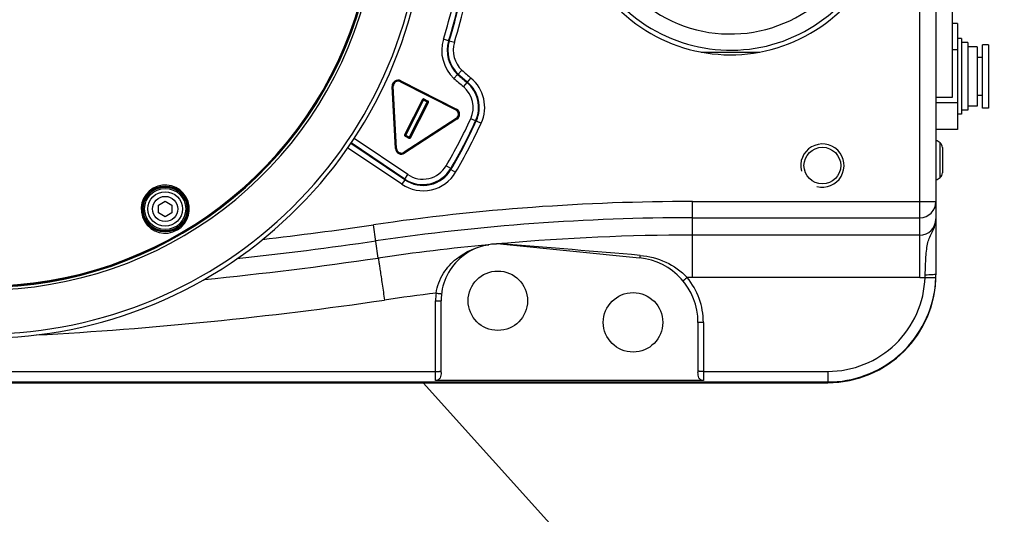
# Model space of a CAD drawing. Extents: x 0 to 594, y 0 to 420.
# Tile 91 of 104: x 411 to 429, y 173 to 182. Entities that reach past the tile are written whole.
import ezdxf

# ---------------------------------------------------------------- set-up
doc = ezdxf.new("R2010")
doc.units = 0
doc.header["$LTSCALE"] = 32.67
doc.linetypes.add('PHANTOM', pattern=[0.8, 0.45, -0.05, 0.1, -0.05, 0.1, -0.05])
doc.layers.get('0').update_dxf_attribs({"linetype": 'CONTINUOUS'})
for name, color, linetype in [('1_DESIGN', 7, 'CONTINUOUS'), ('AXIS', 7, 'CONTINUOUS'), ('CHAMFER', 7, 'CONTINUOUS'), ('CRV', 7, 'CONTINUOUS'), ('DRAFT', 7, 'CONTINUOUS'), ('DRIV_DIM', 7, 'CONTINUOUS'), ('ROUND', 7, 'CONTINUOUS')]:
    doc.layers.add(name, color=color, linetype=linetype)
doc.styles.get("Standard").update_dxf_attribs({"font": 'txt', "width": 0.8})
doc.dimstyles.new('DIMSTYLE_1', dxfattribs={"dimtxt": 3.8, "dimasz": 1.8, "dimexe": 2, "dimexo": 1.5, "dimgap": 1.9, "dimtad": 1, "dimdec": 3, "dimlfac": 10, "dimtxsty": 'STANDARD', "dimblk": 'OPEN', "dimblk1": 'OPEN', "dimblk2": 'OPEN', "dimcen": 0.09, "dimazin": 2, "dimtp": 0.5, "dimtm": 0.5, "dimtfac": 1, "dimtdec": -1, "dimtofl": 0, "dimtmove": 0, "dimatfit": 3, "dimtolj": 1})
doc.dimstyles.new('DIMSTYLE_4', dxfattribs={"dimtxt": 3.8, "dimasz": 1.8, "dimexe": 2, "dimexo": 1.5, "dimgap": 0.95, "dimtad": 1, "dimdec": 3, "dimlfac": 10, "dimtxsty": 'STANDARD', "dimblk": 'OPEN', "dimblk1": 'OPEN', "dimblk2": 'OPEN', "dimcen": 0.09, "dimazin": 2, "dimtp": 0.001, "dimtm": 0.001, "dimtfac": 1, "dimtdec": 3, "dimtofl": 0, "dimtmove": 0, "dimatfit": 3, "dimtolj": 1})

# ---------------------------------------------------------------- blocks, each defined once
blk = doc.blocks.new('*D10')
at = {"layer": 'DRIV_DIM', "color": 2, "linetype": 'CONTINUOUS'}
for p, q in [((302.148, 184.12), (289.051, 184.12)), ((478.229, 108.691), (491.452, 94.006))]:
    blk.add_line(p, q, dxfattribs=at)
for points in [[(291.681, 182.325), (291.051, 184.12), (290.449, 182.316)], [(489.175, 93.837), (490.114, 95.492), (488.359, 94.758)]]:
    blk.add_lwpolyline(points, dxfattribs=at)
for start, end in [(180, 246), (246, 312)]:
    blk.add_arc((410.312, 184.12), 119.261, start, end, dxfattribs=at)
blk = doc.blocks.new('_OPEN')
at = {"color": 0, "linetype": 'BYBLOCK'}
for p, q in [((0, 0), (-1, 0.342)), ((-1, -0.342), (0, 0)), ((-1, 0), (0, 0))]:
    blk.add_line(p, q, dxfattribs=at)
blk = doc.blocks.new('*D15')
at = {"layer": 'DRIV_DIM', "color": 2, "linetype": 'CONTINUOUS'}
for p, q in [((440.312, 171.42), (440.312, 135.276)), ((410.312, 137.276), (425.312, 137.276)), ((440.312, 137.276), (425.312, 137.276))]:
    blk.add_line(p, q, dxfattribs=at)
at = {"layer": 'DRIV_DIM', "color": 2, "linetype": 'CONTINUOUS', "xscale": 1.8, "yscale": 1.8, "zscale": 1.8, "rotation": 180}
blk.add_blockref('_OPEN', (410.312, 137.276), dxfattribs=at)
at = {"layer": 'DRIV_DIM', "color": 2, "linetype": 'CONTINUOUS', "xscale": 1.8, "yscale": 1.8, "zscale": 1.8}
blk.add_blockref('_OPEN', (440.312, 137.276), dxfattribs=at)

msp = doc.modelspace()

# ---------------------------------------------------------------- linework, layer by layer
at = {"color": 7, "linetype": 'CONTINUOUS'}
for p, q in [((428.21245, 187.78031), (428.21245, 180.38031)), ((428.31245, 181.75181), (428.21245, 181.75181)), ((428.31245, 181.75181), (428.31245, 179.78882)), ((428.38245, 181.47031), (428.31245, 181.47031)), ((428.38245, 181.4703), (428.38245, 180.07032)), ((428.50245, 181.39531), (428.38245, 181.39531)), ((428.50245, 181.39531), (428.50245, 180.14532)), ((428.67245, 181.32031), (428.50245, 181.32031)), ((428.67245, 181.32031), (428.67245, 180.22031)), ((428.88245, 181.35781), (428.77245, 181.35781)), ((428.77245, 180.18281), (428.77245, 181.35781)), ((428.88245, 181.35781), (428.88245, 180.18281)), ((423.57161, 181.22031), (424.65328, 181.22031)), ((428.31245, 181.26106), (428.21245, 181.26106)), ((428.77245, 181.12031), (428.67245, 181.12031)), ((428.77245, 180.42031), (428.67245, 180.42031)), ((428.21245, 180.38031), (427.91245, 180.38031)), ((428.31245, 180.27956), (427.91245, 180.27956)), ((428.67245, 180.22031), (428.50245, 180.22031)), ((428.38245, 180.07031), (428.31245, 180.07031)), ((428.50245, 180.14531), (428.38245, 180.14531)), ((428.88245, 180.18281), (428.77245, 180.18281)), ((428.31245, 179.78882), (427.91245, 179.78882))]:
    msp.add_line(p, q, dxfattribs=at)
for centre in [(419.81245, 176.62031), (422.31245, 176.22031)]:
    msp.add_circle(centre, 0.55, dxfattribs=at)
for centre, radius, start, end in [((424.11245, 184.12031), 2.95, 222.767109, 137.232891), ((410.31245, 184.12031), 7.3, 195.903242, 344.466225)]:
    msp.add_arc(centre, radius, start, end, dxfattribs=at)
at = {"color": 2, "linetype": 'CONTINUOUS'}
msp.add_arc((425.81245, 179.12031), 0.4, 255, 195, dxfattribs=at)
at = {"layer": '1_DESIGN', "color": 9, "linetype": 'CONTINUOUS'}
msp.add_line((427.99092, 178.90089), (427.99092, 179.53973), dxfattribs=at)
at = {"layer": '1_DESIGN', "color": 7, "linetype": 'CONTINUOUS'}
for p, q in [((428.03245, 179.45364), (428.03245, 178.98698)), ((413.53745, 178.39011), (413.66245, 178.46228)), ((413.53745, 178.24577), (413.53745, 178.39011)), ((413.66245, 178.46228), (413.78745, 178.39011)), ((413.78745, 178.39011), (413.78745, 178.24577)), ((413.66245, 178.1736), (413.53745, 178.24577)), ((413.78745, 178.24577), (413.66245, 178.1736))]:
    msp.add_line(p, q, dxfattribs=at)
msp.add_circle((413.66245, 178.31794), 0.38, dxfattribs=at)
at = {"layer": '1_DESIGN', "color": 9, "linetype": 'CONTINUOUS'}
for radius in [0.31942, 0.23333]:
    msp.add_circle((413.66245, 178.31794), radius, dxfattribs=at)
at = {"layer": '1_DESIGN', "color": 7, "linetype": 'CONTINUOUS'}
for centre, radius, start, end in [((427.73686, 179.22031), 0.40814, 51.502453, 64.492694), ((427.92245, 179.45364), 0.11, 0, 51.502453), ((427.92245, 178.98698), 0.11, 308.497547, 360), ((427.73686, 179.22031), 0.40814, 295.507306, 308.497547)]:
    msp.add_arc(centre, radius, start, end, dxfattribs=at)
at = {"layer": 'AXIS', "color": 7, "linetype": 'CONTINUOUS'}
msp.add_circle((425.81245, 179.12031), 0.34, dxfattribs=at)
at = {"layer": 'CHAMFER', "color": 7, "linetype": 'CONTINUOUS'}
for radius, start, end in [(2.865, 224.189532, 135.596677), (2.565, 231.384864, 128.615177)]:
    msp.add_arc((424.11245, 184.12031), radius, start, end, dxfattribs=at)
at = {"layer": 'CRV', "color": 2, "linetype": 'PHANTOM'}
msp.add_line((418.4318, 175.10286), (477.22551, 109.80583), dxfattribs=at)
for radius, start, end in [(26, 190.870747, 334.483613), (100, 184.551535, 312)]:
    msp.add_arc((410.31245, 184.12031), radius, start, end, dxfattribs=at)
at = {"layer": 'DRAFT', "color": 7, "linetype": 'CONTINUOUS'}
msp.add_arc((410.31245, 184.12031), 7.25, 196.017758, 344.342373, dxfattribs=at)
at = {"layer": 'ROUND', "color": 9, "linetype": 'CONTINUOUS'}
for p, q in [((427.61245, 177.0487), (427.61245, 191.19192)), ((418.90243, 181.42901), (418.80702, 181.45891)), ((418.91436, 181.43185), (418.90243, 181.42901)), ((418.91436, 181.43185), (419.00979, 181.40203)), ((419.06901, 180.8079), (419.00137, 180.73427)), ((419.08183, 180.81044), (419.06901, 180.8079)), ((419.08183, 180.81044), (419.14935, 180.88418)), ((417.8591, 180.58695), (417.86909, 180.58748)), ((417.91945, 179.43549), (417.8591, 180.58695)), ((417.86966, 180.58659), (417.86909, 180.58748)), ((417.92943, 179.43601), (417.86909, 180.58748)), ((417.87965, 180.58711), (417.86966, 180.58659)), ((417.92991, 179.43695), (417.86966, 180.58659)), ((417.9399, 179.43748), (417.87965, 180.58711)), ((418.01036, 180.672), (418.0149, 180.68091)), ((418.01036, 180.672), (419.0361, 180.14936)), ((418.01886, 180.69071), (418.01432, 180.6818)), ((418.01432, 180.6818), (419.0417, 180.15832)), ((418.0149, 180.68091), (418.01432, 180.6818)), ((418.0149, 180.68091), (419.04064, 180.15827)), ((418.01886, 180.69071), (419.04624, 180.16723)), ((419.23973, 180.6588), (419.17588, 180.58186)), ((419.23973, 180.6588), (419.25194, 180.66236)), ((419.25194, 180.66236), (419.31567, 180.7394)), ((418.42075, 180.34325), (418.0887, 179.69156)), ((418.42966, 180.33871), (418.09761, 179.68702)), ((418.42989, 180.338), (418.09832, 179.68725)), ((418.10269, 179.6738), (418.44334, 180.34236)), ((418.17428, 179.63733), (418.51493, 180.30589)), ((418.18772, 179.6417), (418.51929, 180.29244)), ((418.18796, 179.64099), (418.52001, 180.29267)), ((418.19686, 179.63645), (418.52892, 180.28813)), ((418.42075, 180.34325), (418.42966, 180.33871)), ((418.42989, 180.338), (418.42966, 180.33871)), ((418.42989, 180.338), (418.51929, 180.29244)), ((418.44764, 180.35199), (418.4431, 180.34308)), ((418.51564, 180.30612), (418.4431, 180.34308)), ((418.44334, 180.34236), (418.4431, 180.34308)), ((418.51493, 180.30589), (418.44334, 180.34236)), ((418.52018, 180.31503), (418.44764, 180.35199)), ((418.51493, 180.30589), (418.51564, 180.30612)), ((418.52018, 180.31503), (418.51564, 180.30612)), ((418.51929, 180.29244), (418.52001, 180.29267)), ((418.52892, 180.28813), (418.52001, 180.29267)), ((419.0361, 180.14936), (419.04064, 180.15827)), ((419.04064, 180.15827), (419.0417, 180.15832)), ((419.04624, 180.16723), (419.0417, 180.15832)), ((419.04426, 179.99371), (418.07877, 179.36672)), ((419.05076, 179.98538), (418.08373, 179.35739)), ((419.0497, 179.98533), (418.08422, 179.35833)), ((419.05621, 179.977), (418.08918, 179.349)), ((419.04426, 179.99371), (419.0497, 179.98533)), ((419.0497, 179.98533), (419.05076, 179.98538)), ((419.05621, 179.977), (419.05076, 179.98538)), ((419.4018, 179.94683), (419.31094, 179.98855)), ((419.4018, 179.94683), (419.41496, 179.95025)), ((419.41496, 179.95025), (419.50586, 179.90861)), ((418.0887, 179.69156), (418.09761, 179.68702)), ((418.09744, 179.66466), (418.10198, 179.67357)), ((418.09744, 179.66466), (418.16997, 179.62771)), ((418.09832, 179.68725), (418.09761, 179.68702)), ((418.09832, 179.68725), (418.18772, 179.6417)), ((418.10269, 179.6738), (418.10198, 179.67357)), ((418.10198, 179.67357), (418.17451, 179.63662)), ((418.10269, 179.6738), (418.17428, 179.63733)), ((418.09356, 178.85711), (417.09396, 179.53135)), ((418.09015, 178.87212), (417.10006, 179.53994)), ((418.14606, 178.95501), (417.15642, 179.62252)), ((418.16997, 179.62771), (418.17451, 179.63662)), ((418.17428, 179.63733), (418.17451, 179.63662)), ((418.18772, 179.6417), (418.18796, 179.64099)), ((418.19686, 179.63645), (418.18796, 179.64099)), ((418.03765, 178.77422), (417.03607, 179.44979)), ((417.91945, 179.43549), (417.92943, 179.43601)), ((417.92991, 179.43695), (417.92943, 179.43601)), ((417.9399, 179.43748), (417.92991, 179.43695)), ((418.07877, 179.36672), (418.08422, 179.35833)), ((418.08422, 179.35833), (418.08373, 179.35739)), ((418.08918, 179.349), (418.08373, 179.35739)), ((418.09015, 178.87212), (418.14606, 178.95501)), ((418.94329, 179.06632), (418.85701, 179.11685)), ((418.94329, 179.06632), (418.94634, 179.0507)), ((418.94634, 179.0507), (419.03256, 179.00007)), ((418.09356, 178.85711), (418.03765, 178.77422)), ((418.09015, 178.87212), (418.09356, 178.85711)), ((413.44071, 178.7003), (413.44145, 178.70073)), ((413.44073, 178.70027), (413.44145, 178.70073)), ((423.41245, 178.45549), (427.91245, 178.45549)), ((423.41245, 177.0487), (423.41245, 178.45549)), ((423.41245, 178.15554), (427.61245, 178.15554)), ((413.88768, 177.93026), (413.88666, 177.92959)), ((413.88771, 177.9302), (413.88666, 177.92959)), ((417.60177, 177.41034), (417.51159, 178.02476)), ((427.61245, 177.83462), (423.41245, 177.83462)), ((427.61245, 177.0487), (423.41245, 177.0487)), ((418.66245, 175.14179), (418.66245, 176.61857)), ((423.61245, 176.21857), (423.61245, 175.14179)), ((407.61245, 175.31342), (418.66245, 175.31342)), ((423.61245, 175.31342), (425.91245, 175.31342)), ((425.91245, 175.31342), (425.91245, 175.10286)), ((404.89142, 175.11694), (425.91245, 175.11694))]:
    msp.add_line(p, q, dxfattribs=at)
at = {"layer": 'ROUND', "color": 7, "linetype": 'CONTINUOUS'}
for p, q in [((427.91245, 191.1391), (427.91245, 177.10152)), ((427.91245, 178.13524), (427.91243, 178.13221)), ((419.91662, 177.66513), (422.4315, 177.41439)), ((418.76245, 175.29105), (418.76245, 176.62031)), ((423.51245, 176.22031), (423.51245, 175.29105)), ((423.61245, 175.14179), (418.66245, 175.14179)), ((404.87746, 175.10286), (425.91245, 175.10286))]:
    msp.add_line(p, q, dxfattribs=at)
msp.add_circle((413.66245, 178.31794), 0.425, dxfattribs=at)
at = {"layer": 'ROUND', "color": 9, "linetype": 'CONTINUOUS'}
msp.add_circle((413.66245, 178.31794), 0.405, dxfattribs=at)
for centre, radius, start, end in [((410.31245, 184.12031), 7.24496, 196.028717, 344.320317), ((410.31245, 184.12031), 7.22842, 196.06596, 344.245858), ((410.31245, 184.12031), 8.11129, 256.046093, 345.84396), ((410.31245, 184.12031), 8.90173, 342.603877, 347.027515), ((410.31245, 184.12031), 9.00172, 342.603877, 347.246417), ((410.31245, 184.12031), 9.01225, 342.643785, 347.262696), ((410.31245, 184.12031), 9.11223, 342.643785, 347.524865), ((419.47488, 181.24965), 0.69988, 162.602982, 227.424213), ((419.47484, 181.24964), 0.59986, 162.600795, 227.4264), ((419.48697, 181.2529), 0.59993, 162.644952, 227.520628), ((419.48693, 181.25289), 0.49991, 162.642762, 227.522819), ((422.11245, 184.12031), 4.49828, 227.423318, 230.310675), ((422.11245, 184.12031), 4.48775, 227.521796, 230.4016), ((422.11245, 184.12031), 4.38777, 227.521796, 230.4016), ((417.96892, 180.59273), 0.10997, 62.986951, 183.013049), ((417.96891, 180.59275), 0.09996, 62.978862, 183.021138), ((417.9695, 180.59184), 0.09998, 62.990964, 183.009036), ((417.96949, 180.59184), 0.08997, 62.984923, 183.015077), ((422.11245, 184.12031), 4.59827, 227.423318, 230.310675), ((418.85664, 180.19716), 0.49991, 335.335705, 50.312198), ((418.85659, 180.19715), 0.59993, 335.338516, 50.309388), ((418.86964, 180.20013), 0.59985, 335.381906, 50.406149), ((418.86959, 180.20012), 0.69987, 335.38472, 50.403335), ((418.43857, 180.33417), 0.02, 62.996789, 153.003211), ((418.5111, 180.29721), 0.02, 332.996789, 63.003211), ((418.99528, 180.06918), 0.08997, 302.984923, 63.015077), ((418.99527, 180.06918), 0.09998, 302.990964, 63.009036), ((418.99635, 180.06924), 0.09996, 302.978862, 63.021138), ((418.99634, 180.06924), 0.10997, 302.986951, 63.013049), ((410.31245, 184.12031), 9.90173, 329.64793, 335.337228), ((410.31245, 184.12031), 10.00172, 329.64793, 335.337228), ((410.31245, 184.12031), 10.01225, 329.579591, 335.386454), ((410.31245, 184.12031), 10.11223, 329.579591, 335.386454), ((418.10651, 179.68248), 0.02, 152.996789, 243.003211), ((418.17905, 179.64552), 0.02, 242.996789, 333.003211), ((418.02927, 179.44122), 0.10997, 182.986951, 303.013049), ((418.02926, 179.4412), 0.09996, 182.978862, 303.021138), ((418.02975, 179.44217), 0.09998, 182.990964, 303.009036), ((418.02975, 179.44216), 0.08997, 182.984923, 303.015077), ((418.42904, 179.35439), 0.69984, 235.995859, 329.583732), ((418.42561, 179.36947), 0.59991, 236.000493, 329.647437), ((418.42905, 179.35434), 0.59982, 235.991382, 329.588209), ((418.42562, 179.36942), 0.49989, 235.996008, 329.651922), ((413.66405, 178.31516), 0.44521, 300.156457, 119.810939), ((413.66405, 178.31516), 0.44521, 120.109054, 299.999879), ((413.66304, 178.31689), 0.44321, 119.808171, 119.998091), ((423.41245, 137.82031), 40.63518, 90, 98.349759), ((427.61247, 178.45552), 0.29998, 269.996009, 359.995264), ((423.41245, 137.82031), 40.33523, 90, 98.349759), ((427.61214, 178.13492), 0.30031, 270.058977, 359.482166), ((407.43874, 246.65432), 69.36482, 276.6399271, 278.3497594), ((407.43874, 246.65432), 69.66477, 276.2227464, 278.3497594), ((419.82116, 176.52638), 1.14435, 92.65602, 99.078528), ((419.82122, 176.52494), 1.14579, 91.811868, 92.655522), ((419.78181, 177.76298), 0.09308, 271.536532, 275.465667), ((419.82106, 176.53094), 1.13979, 91.527539, 91.81337), ((423.41198, 137.83748), 39.99712, 95.015298, 95.194616), ((419.83412, 176.38266), 1.2884, 91.647172, 91.932167), ((419.8338, 176.39308), 1.27797, 86.545151, 91.646521), ((419.83412, 176.40004), 1.27101, 85.446225, 86.540577), ((423.4133, 137.81289), 40.02173, 90.001215, 95.014104), ((388.53602, -216.71396), 395.62895, 85.0835321, 85.4479446), ((423.41326, 137.82551), 40.00915, 95.41074, 98.351995), ((419.83369, 176.39021), 1.28082, 98.670406, 99.032823), ((419.63227, 177.74911), 0.09309, 275.136494, 279.068419), ((407.43757, 246.64222), 69.97402, 275.6998538, 278.3521431), ((423.41246, 137.85262), 39.19608, 90.00002, 90.145404), ((422.31245, 176.21857), 1.3, 0, 39.677685), ((427.61239, 178.14904), 1.10034, 270.002936, 275.163211), ((426.46097, 177.13405), 1.25306, 356.299098, 358.543118), ((423.41277, 137.8435), 39.20522, 96.946355, 98.35219), ((419.81356, 176.6185), 1.15111, 172.891463, 179.996571), ((407.43502, 246.68381), 70.8016, 273.110448, 278.3509142)]:
    msp.add_arc(centre, radius, start, end, dxfattribs=at)
at = {"layer": 'ROUND', "color": 7, "linetype": 'CONTINUOUS'}
for centre, radius, start, end in [((410.31245, 184.12031), 8.1905, 256.046093, 346.110332), ((419.81245, 176.62031), 1.05, 84.306283, 180), ((422.31245, 176.22031), 1.2, 0, 84.306283), ((425.90935, 177.11776), 2.0031, 358.057874, 0.000191), ((425.90895, 177.11791), 2.0035, 351.165539, 358.05387)]:
    msp.add_arc(centre, radius, start, end, dxfattribs=at)
msp.add_ellipse((425.91245, 177.10316), major_axis=(0, 2.0003), ratio=0.9998477, start_param=-3.14159265, end_param=-1.57161678, dxfattribs=at)
at = {"layer": 'ROUND', "color": 9, "linetype": 'CONTINUOUS'}
for points in [[(418.4431, 180.34308), (418.43891, 180.34522), (418.4318, 180.34291), (418.42966, 180.33871)], [(418.44334, 180.34236), (418.43914, 180.3445), (418.43203, 180.34219), (418.42989, 180.338)], [(418.51929, 180.29244), (418.52143, 180.29664), (418.51912, 180.30375), (418.51493, 180.30589)], [(418.52001, 180.29267), (418.52215, 180.29687), (418.51984, 180.30398), (418.51564, 180.30612)], [(418.09761, 179.68702), (418.09546, 179.68282), (418.09777, 179.67571), (418.10198, 179.67357)], [(418.09832, 179.68725), (418.09618, 179.68305), (418.09849, 179.67595), (418.10269, 179.6738)], [(418.17428, 179.63733), (418.17848, 179.63519), (418.18558, 179.6375), (418.18772, 179.6417)], [(418.17451, 179.63662), (418.17871, 179.63447), (418.18582, 179.63678), (418.18796, 179.64099)], [(419.93503, 177.66703), (419.92913, 177.66523), (419.92276, 177.66452), (419.91662, 177.66513)]]:
    msp.add_open_spline(points, degree=3, dxfattribs=at)
for points, knots in [([(427.71363, 177.10219), (427.7164, 177.21165), (427.72125, 177.36884), (427.73806, 177.56675), (427.75803, 177.69119), (427.79423, 177.80079), (427.8482, 177.90066), (427.89859, 178.00933), (427.91245, 178.0926), (427.91245, 178.13524)], [0, 0, 0, 0, 0.30876252, 0.44321745, 0.55994394, 0.6633652, 0.76673294, 0.87976806, 1, 1, 1, 1]), ([(418.6713, 176.76095), (418.69134, 176.89059), (418.78467, 177.13295), (419.09905, 177.48236), (419.42268, 177.62178), (419.6326, 177.65515)], [0, 0, 0, 0, 0.2829296, 0.54158407, 1, 1, 1, 1]), ([(417.60177, 177.41034), (417.60342, 177.40479), (417.60547, 177.38358), (417.61356, 177.33883), (417.62375, 177.26719), (417.63829, 177.17195), (417.65541, 177.0563), (417.68241, 176.87435), (417.70346, 176.7314), (417.71792, 176.6329)], [0, 0, 0, 0, 0.02209592, 0.08077501, 0.17388472, 0.29800421, 0.44856978, 0.62004978, 1, 1, 1, 1]), ([(422.44272, 177.45935), (422.44176, 177.45305), (422.43996, 177.44217), (422.43702, 177.42733), (422.4347, 177.41988), (422.43272, 177.41427), (422.4315, 177.41439)], [0, 0, 0, 0, 0.40937177, 0.72258661, 0.92141608, 1, 1, 1, 1]), ([(422.44272, 177.45935), (422.60514, 177.44537), (422.92796, 177.36195), (423.20166, 177.16787), (423.31299, 177.04857)], [0, 0, 0, 0, 0.49977488, 1, 1, 1, 1]), ([(427.90863, 177.11474), (427.90964, 177.11513), (427.91115, 177.11573), (427.91245, 177.11717), (427.91245, 177.11777)], [0, 0, 0, 0, 0.64264034, 1, 1, 1, 1]), ([(423.31299, 177.04857), (423.30326, 177.0405), (423.28529, 177.02577), (423.26396, 177.00808), (423.25019, 176.99744), (423.2429, 176.99092), (423.23891, 176.98926), (423.23643, 176.98598), (423.23603, 176.98647)], [0, 0, 0, 0, 0.38341857, 0.70758024, 0.83168971, 0.92387908, 0.98066718, 1, 1, 1, 1]), ([(425.91245, 175.31342), (426.14163, 175.31342), (426.60479, 175.40313), (427.19466, 175.78757), (427.59843, 176.36433), (427.70364, 176.82414), (427.71141, 177.05317)], [0, 0, 0, 0, 0.25001395, 0.50001746, 0.75000866, 1, 1, 1, 1]), ([(427.71142, 177.05317), (427.7369, 177.0523), (427.77392, 177.05114), (427.82092, 177.05004), (427.85103, 177.04927), (427.87496, 177.0494), (427.89467, 177.04823), (427.90328, 177.05041), (427.91121, 177.04857), (427.9113, 177.04987)], [0, 0, 0, 0, 0.38240782, 0.55516881, 0.70661224, 0.83093239, 0.9233687, 0.9803999, 1, 1, 1, 1]), ([(427.71363, 177.10218), (427.73598, 177.10219), (427.77805, 177.1028), (427.83507, 177.10495), (427.87756, 177.10891), (427.9009, 177.11169), (427.90863, 177.11474)], [0, 0, 0, 0, 0.3426448, 0.64508448, 0.87264579, 1, 1, 1, 1]), ([(418.6713, 176.76095), (418.68393, 176.75937), (418.7072, 176.75661), (418.73495, 176.75323), (418.75246, 176.75171), (418.76222, 176.75024), (418.76654, 176.75094), (418.77045, 176.74967), (418.77053, 176.75031)], [0, 0, 0, 0, 0.38267143, 0.70691305, 0.83119575, 0.92356733, 0.98050932, 1, 1, 1, 1]), ([(425.91245, 175.11694), (426.14735, 175.11694), (426.62133, 175.20145), (427.24097, 175.56632), (427.69639, 176.12276), (427.8526, 176.57812), (427.88868, 176.81021)], [0, 0, 0, 0, 0.25000934, 0.50001186, 0.75000746, 1, 1, 1, 1]), ([(418.66245, 176.61857), (418.6752, 176.61857), (418.69868, 176.61871), (418.72669, 176.6188), (418.7443, 176.61945), (418.75419, 176.61921), (418.75841, 176.62044), (418.76245, 176.61966), (418.76245, 176.62031)], [0, 0, 0, 0, 0.38250594, 0.70677792, 0.83110515, 0.92352047, 0.98049435, 1, 1, 1, 1]), ([(423.61245, 176.21857), (423.59969, 176.21857), (423.57621, 176.21871), (423.5482, 176.2188), (423.5306, 176.21945), (423.5207, 176.21921), (423.51649, 176.22044), (423.51245, 176.21966), (423.51245, 176.22031)], [0, 0, 0, 0, 0.38250594, 0.70677792, 0.83110515, 0.92352047, 0.98049435, 1, 1, 1, 1]), ([(418.66245, 175.31342), (418.6752, 175.31342), (418.69868, 175.31356), (418.72669, 175.31365), (418.7443, 175.31431), (418.75419, 175.31406), (418.75841, 175.31529), (418.76245, 175.31451), (418.76245, 175.31516)], [0, 0, 0, 0, 0.38250594, 0.70677792, 0.83110515, 0.92352047, 0.98049435, 1, 1, 1, 1]), ([(423.61245, 175.31342), (423.59969, 175.31342), (423.57621, 175.31356), (423.5482, 175.31365), (423.5306, 175.31431), (423.5207, 175.31406), (423.51649, 175.31529), (423.51245, 175.31451), (423.51245, 175.31516)], [0, 0, 0, 0, 0.38250594, 0.70677792, 0.83110515, 0.92352047, 0.98049435, 1, 1, 1, 1])]:
    msp.add_open_spline(points, degree=3, knots=knots, dxfattribs=at)
at = {"layer": 'ROUND', "color": 7, "linetype": 'CONTINUOUS'}
for points, knots in [([(418.76245, 175.29105), (418.76245, 175.25772), (418.75947, 175.2041), (418.71313, 175.15194), (418.6791, 175.14179), (418.66245, 175.14179)], [0, 0, 0, 0, 0.4997808, 0.75027447, 1, 1, 1, 1]), ([(423.61245, 175.14179), (423.59579, 175.14179), (423.56177, 175.15194), (423.51543, 175.2041), (423.51245, 175.25772), (423.51245, 175.29105)], [0, 0, 0, 0, 0.24972659, 0.50022038, 1, 1, 1, 1])]:
    msp.add_open_spline(points, degree=3, knots=knots, dxfattribs=at)

# ---------------------------------------------------------------- dimensions: what is measured, and where the dimension line sits
at = {"layer": 'DRIV_DIM', "color": 2, "linetype": 'CONTINUOUS'}
dim = msp.add_angular_dim_2l(base=(361.80458, 75.16985), line1=((304.84053, 184.12031), (303.64791, 184.12031)), line2=((476.4275, 110.69211), (477.22551, 109.80583)), dimstyle='DIMSTYLE_1', override={"dimtad": 2}, dxfattribs=at)
dim.commit()
dim.dimension.update_dxf_attribs({"geometry": '*D10', "text_midpoint": (315.10559, 112.29503), "dimtype": 162})
dim = msp.add_linear_dim(base=(440.31245, 137.27616), p1=(410.31245, 184.12031), p2=(440.31245, 172.92031), dimstyle='DIMSTYLE_4', dxfattribs=at)
dim.commit()
dim.dimension.update_dxf_attribs({"geometry": '*D15', "text_midpoint": (420.75245, 137.27616), "dimtype": 160})

doc.saveas('drawing.dxf')
